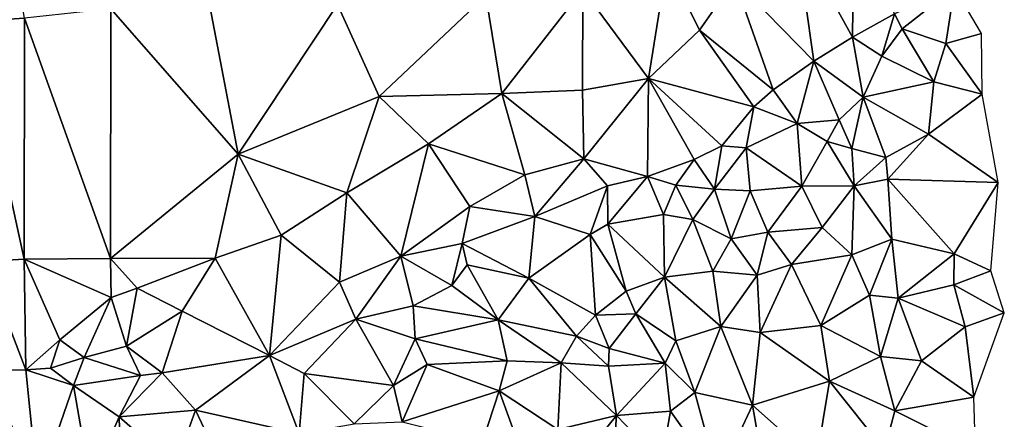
# Model space of a CAD drawing. Header units: feet. Extents: x 116535 to 120173, y 200032 to 203855.
# Tile 28 of 87: x 118375 to 118565, y 201592 to 201669. Entities that reach past the tile are written whole.
import ezdxf

# ---------------------------------------------------------------- set-up
doc = ezdxf.new("R2010")
doc.units = ezdxf.units.FT
doc.header["$MEASUREMENT"] = 0
doc.layers.add('V-TOPO-TINN-3DFC', color=3, linetype='Continuous')

msp = doc.modelspace()

# ---------------------------------------------------------------- linework, layer by layer
at = {"layer": 'V-TOPO-TINN-3DFC'}
for points in [[(118368.429671, 201713.43848, 571.526717), (118366.091619, 201668.534746, 571.436182), (118376.156873, 201669.191032, 568.982981)], [(118535.6758, 201665.52, 581.706), (118535.9728, 201687.7758, 560.899), (118524.7689, 201685.3276, 559.611)], [(118543.7834, 201670.0254, 581.457), (118535.9728, 201687.7758, 560.899), (118535.6758, 201665.52, 581.706)], [(118528.2642, 201660.8716, 582.149), (118524.7689, 201685.3276, 559.611), (118512.994, 201676.5319, 558.898)], [(118535.6758, 201665.52, 581.706), (118524.7689, 201685.3276, 559.611), (118528.2642, 201660.8716, 582.149)], [(118496.3816, 201657.5374, 558.966), (118499.9169, 201679.6321, 557.81), (118483.761806, 201674.655632, 557.091773)], [(118496.3816, 201657.5374, 558.966), (118506.2094, 201666.8651, 558.35), (118499.9169, 201679.6321, 557.81)], [(118506.2094, 201666.8651, 558.35), (118512.994, 201676.5319, 558.898), (118499.9169, 201679.6321, 557.81)], [(118520.4275, 201655.3652, 574.928), (118512.994, 201676.5319, 558.898), (118506.2094, 201666.8651, 558.35)], [(118528.2642, 201660.8716, 582.149), (118512.994, 201676.5319, 558.898), (118520.4275, 201655.3652, 574.928)], [(118468.1374, 201654.6771, 558.486), (118483.761806, 201674.655632, 557.091773), (118465.070996, 201673.505305, 557.453657)], [(118468.1374, 201654.6771, 558.486), (118483.6836, 201655.3102, 558.518), (118483.761806, 201674.655632, 557.091773)], [(118483.6836, 201655.3102, 558.518), (118496.3816, 201657.5374, 558.966), (118483.761806, 201674.655632, 557.091773)], [(118545.2465, 201667.0821, 583.333), (118555.3683, 201675.0808, 584.404), (118543.7834, 201670.0254, 581.457)], [(118553.6652, 201664.2499, 586.588), (118555.3683, 201675.0808, 584.404), (118545.2465, 201667.0821, 583.333)], [(118560.5938, 201666.2171, 588.234), (118555.3683, 201675.0808, 584.404), (118553.6652, 201664.2499, 586.588)], [(118436.48896, 201671.81846, 558.529735), (118444.467678, 201654.051068, 558.139108), (118465.070996, 201673.505305, 557.453657)], [(118468.1374, 201654.6771, 558.486), (118465.070996, 201673.505305, 557.453657), (118444.467678, 201654.051068, 558.139108)], [(118376.156873, 201669.191032, 568.982981), (118392.748175, 201622.910026, 559.556662), (118392.791576, 201670.951274, 559.192292)], [(118392.791576, 201670.951274, 559.192292), (118392.748175, 201622.910026, 559.556662), (118417.332684, 201642.954631, 558.609192)], [(118392.791576, 201670.951274, 559.192292), (118417.332684, 201642.954631, 558.609192), (118411.878072, 201671.482879, 558.803758)], [(118411.878072, 201671.482879, 558.803758), (118417.332684, 201642.954631, 558.609192), (118436.48896, 201671.81846, 558.529735)], [(118436.48896, 201671.81846, 558.529735), (118417.332684, 201642.954631, 558.609192), (118444.467678, 201654.051068, 558.139108)], [(118376.073, 201622.7256, 569.643), (118376.156873, 201669.191032, 568.982981), (118366.091619, 201668.534746, 571.436182)], [(118368.3874, 201622.2946, 571.19), (118376.073, 201622.7256, 569.643), (118366.091619, 201668.534746, 571.436182)], [(118376.073, 201622.7256, 569.643), (118392.748175, 201622.910026, 559.556662), (118376.156873, 201669.191032, 568.982981)], [(118543.7834, 201670.0254, 581.457), (118535.6758, 201665.52, 581.706), (118541.3662, 201661.8347, 585.982)], [(118545.2465, 201667.0821, 583.333), (118543.7834, 201670.0254, 581.457), (118541.3662, 201661.8347, 585.982)], [(118516.6762, 201652.0749, 572.46), (118506.2094, 201666.8651, 558.35), (118496.3816, 201657.5374, 558.966)], [(118520.4275, 201655.3652, 574.928), (118506.2094, 201666.8651, 558.35), (118516.6762, 201652.0749, 572.46)], [(118551.397, 201656.9043, 593.058), (118545.2465, 201667.0821, 583.333), (118541.3662, 201661.8347, 585.982)], [(118551.397, 201656.9043, 593.058), (118553.6652, 201664.2499, 586.588), (118545.2465, 201667.0821, 583.333)], [(118535.6758, 201665.52, 581.706), (118528.2642, 201660.8716, 582.149), (118537.7509, 201653.9581, 588.44)], [(118535.6758, 201665.52, 581.706), (118537.7509, 201653.9581, 588.44), (118541.3662, 201661.8347, 585.982)], [(118560.6748, 201654.5581, 596.44), (118560.5938, 201666.2171, 588.234), (118553.6652, 201664.2499, 586.588)], [(118560.6748, 201654.5581, 596.44), (118553.6652, 201664.2499, 586.588), (118551.397, 201656.9043, 593.058)], [(118528.2642, 201660.8716, 582.149), (118520.4275, 201655.3652, 574.928), (118525.0149, 201648.8507, 579.421)], [(118528.2642, 201660.8716, 582.149), (118525.0149, 201648.8507, 579.421), (118533.1156, 201649.5637, 587.438)], [(118528.2642, 201660.8716, 582.149), (118533.1156, 201649.5637, 587.438), (118537.7509, 201653.9581, 588.44)], [(118551.397, 201656.9043, 593.058), (118541.3662, 201661.8347, 585.982), (118537.7509, 201653.9581, 588.44)], [(118483.9596, 201642.0821, 576.377), (118496.3816, 201657.5374, 558.966), (118483.6836, 201655.3102, 558.518)], [(118496.2296, 201638.6529, 588.132), (118496.3816, 201657.5374, 558.966), (118483.9596, 201642.0821, 576.377)], [(118496.2296, 201638.6529, 588.132), (118505.1683, 201641.9731, 581.349), (118496.3816, 201657.5374, 558.966)], [(118516.6762, 201652.0749, 572.46), (118496.3816, 201657.5374, 558.966), (118510.4948, 201644.5653, 581.047)], [(118510.4948, 201644.5653, 581.047), (118496.3816, 201657.5374, 558.966), (118505.1683, 201641.9731, 581.349)], [(118550.3549, 201646.8515, 595.996), (118551.397, 201656.9043, 593.058), (118537.7509, 201653.9581, 588.44)], [(118560.6748, 201654.5581, 596.44), (118551.397, 201656.9043, 593.058), (118550.3549, 201646.8515, 595.996)], [(118483.9596, 201642.0821, 576.377), (118483.6836, 201655.3102, 558.518), (118468.1374, 201654.6771, 558.486)], [(118525.0149, 201648.8507, 579.421), (118520.4275, 201655.3652, 574.928), (118516.6762, 201652.0749, 572.46)], [(118438.281, 201635.5116, 559.437), (118444.467678, 201654.051068, 558.139108), (118417.332684, 201642.954631, 558.609192)], [(118438.281, 201635.5116, 559.437), (118454.0072, 201644.9384, 558.451), (118444.467678, 201654.051068, 558.139108)], [(118454.0072, 201644.9384, 558.451), (118468.1374, 201654.6771, 558.486), (118444.467678, 201654.051068, 558.139108)], [(118472.5927, 201638.9659, 573.516), (118468.1374, 201654.6771, 558.486), (118454.0072, 201644.9384, 558.451)], [(118472.5927, 201638.9659, 573.516), (118483.9596, 201642.0821, 576.377), (118468.1374, 201654.6771, 558.486)], [(118537.7509, 201653.9581, 588.44), (118533.1156, 201649.5637, 587.438), (118535.5978, 201644.0683, 590.148)], [(118537.7509, 201653.9581, 588.44), (118535.5978, 201644.0683, 590.148), (118542.1453, 201642.3011, 592.715)], [(118550.3549, 201646.8515, 595.996), (118537.7509, 201653.9581, 588.44), (118542.1453, 201642.3011, 592.715)], [(118563.791, 201637.4988, 601.8), (118560.6748, 201654.5581, 596.44), (118550.3549, 201646.8515, 595.996)], [(118516.6762, 201652.0749, 572.46), (118510.4948, 201644.5653, 581.047), (118515.1911, 201644.1913, 580.427)], [(118525.0149, 201648.8507, 579.421), (118516.6762, 201652.0749, 572.46), (118515.1911, 201644.1913, 580.427)], [(118533.1156, 201649.5637, 587.438), (118525.0149, 201648.8507, 579.421), (118530.8444, 201645.3954, 586.017)], [(118533.1156, 201649.5637, 587.438), (118530.8444, 201645.3954, 586.017), (118535.5978, 201644.0683, 590.148)], [(118525.932, 201636.8327, 592.452), (118525.0149, 201648.8507, 579.421), (118515.1911, 201644.1913, 580.427)], [(118525.932, 201636.8327, 592.452), (118530.8444, 201645.3954, 586.017), (118525.0149, 201648.8507, 579.421)], [(118550.3549, 201646.8515, 595.996), (118542.1453, 201642.3011, 592.715), (118542.5143, 201638.1278, 598.338)], [(118563.791, 201637.4988, 601.8), (118550.3549, 201646.8515, 595.996), (118542.5143, 201638.1278, 598.338)], [(118448.6938, 201623.3186, 573.811), (118454.0072, 201644.9384, 558.451), (118438.281, 201635.5116, 559.437)], [(118448.6938, 201623.3186, 573.811), (118461.9399, 201632.8904, 572.878), (118454.0072, 201644.9384, 558.451)], [(118461.9399, 201632.8904, 572.878), (118472.5927, 201638.9659, 573.516), (118454.0072, 201644.9384, 558.451)], [(118510.4948, 201644.5653, 581.047), (118505.1683, 201641.9731, 581.349), (118509.1096, 201636.2217, 586.483)], [(118515.1911, 201644.1913, 580.427), (118510.4948, 201644.5653, 581.047), (118509.1096, 201636.2217, 586.483)], [(118515.1911, 201644.1913, 580.427), (118509.1096, 201636.2217, 586.483), (118515.9582, 201635.8896, 587.108)], [(118525.932, 201636.8327, 592.452), (118515.1911, 201644.1913, 580.427), (118515.9582, 201635.8896, 587.108)], [(118536.0418, 201636.8677, 596.143), (118530.8444, 201645.3954, 586.017), (118525.932, 201636.8327, 592.452)], [(118535.5978, 201644.0683, 590.148), (118530.8444, 201645.3954, 586.017), (118536.0418, 201636.8677, 596.143)], [(118535.5978, 201644.0683, 590.148), (118536.0418, 201636.8677, 596.143), (118542.1453, 201642.3011, 592.715)], [(118412.857, 201622.9786, 559.164), (118417.332684, 201642.954631, 558.609192), (118392.748175, 201622.910026, 559.556662)], [(118412.857, 201622.9786, 559.164), (118425.627, 201627.4, 559.406), (118417.332684, 201642.954631, 558.609192)], [(118425.627, 201627.4, 559.406), (118438.281, 201635.5116, 559.437), (118417.332684, 201642.954631, 558.609192)], [(118474.4629, 201630.9772, 577.826), (118483.9596, 201642.0821, 576.377), (118472.5927, 201638.9659, 573.516)], [(118474.4629, 201630.9772, 577.826), (118488.503, 201636.8927, 583.212), (118483.9596, 201642.0821, 576.377)], [(118496.2296, 201638.6529, 588.132), (118483.9596, 201642.0821, 576.377), (118488.503, 201636.8927, 583.212)], [(118496.2296, 201638.6529, 588.132), (118501.6801, 201637.0097, 591.849), (118505.1683, 201641.9731, 581.349)], [(118501.6801, 201637.0097, 591.849), (118509.1096, 201636.2217, 586.483), (118505.1683, 201641.9731, 581.349)], [(118542.1453, 201642.3011, 592.715), (118536.0418, 201636.8677, 596.143), (118542.5143, 201638.1278, 598.338)], [(118474.4629, 201630.9772, 577.826), (118472.5927, 201638.9659, 573.516), (118461.9399, 201632.8904, 572.878)], [(118496.2296, 201638.6529, 588.132), (118488.503, 201636.8927, 583.212), (118488.534, 201629.5011, 584.764)], [(118499.2599, 201631.3373, 592.84), (118496.2296, 201638.6529, 588.132), (118488.534, 201629.5011, 584.764)], [(118499.2599, 201631.3373, 592.84), (118501.6801, 201637.0097, 591.849), (118496.2296, 201638.6529, 588.132)], [(118543.3094, 201626.5869, 600.537), (118542.5143, 201638.1278, 598.338), (118536.0418, 201636.8677, 596.143)], [(118543.3094, 201626.5869, 600.537), (118555.2903, 201623.7527, 604.079), (118542.5143, 201638.1278, 598.338)], [(118555.2903, 201623.7527, 604.079), (118563.791, 201637.4988, 601.8), (118542.5143, 201638.1278, 598.338)], [(118485.1737, 201627.489, 583.357), (118488.503, 201636.8927, 583.212), (118474.4629, 201630.9772, 577.826)], [(118485.1737, 201627.489, 583.357), (118488.534, 201629.5011, 584.764), (118488.503, 201636.8927, 583.212)], [(118499.2599, 201631.3373, 592.84), (118504.9633, 201630.3892, 595.148), (118501.6801, 201637.0097, 591.849)], [(118501.6801, 201637.0097, 591.849), (118504.9633, 201630.3892, 595.148), (118509.1096, 201636.2217, 586.483)], [(118504.9633, 201630.3892, 595.148), (118512.2949, 201626.6789, 590.008), (118509.1096, 201636.2217, 586.483)], [(118509.1096, 201636.2217, 586.483), (118512.2949, 201626.6789, 590.008), (118515.9582, 201635.8896, 587.108)], [(118525.932, 201636.8327, 592.452), (118515.9582, 201635.8896, 587.108), (118519.4005, 201627.968, 591.498)], [(118525.932, 201636.8327, 592.452), (118519.4005, 201627.968, 591.498), (118529.8673, 201628.8751, 595.917)], [(118536.0418, 201636.8677, 596.143), (118525.932, 201636.8327, 592.452), (118529.8673, 201628.8751, 595.917)], [(118535.5908, 201623.5827, 600.142), (118536.0418, 201636.8677, 596.143), (118529.8673, 201628.8751, 595.917)], [(118535.5908, 201623.5827, 600.142), (118543.3094, 201626.5869, 600.537), (118536.0418, 201636.8677, 596.143)], [(118555.2903, 201623.7527, 604.079), (118562.3769, 201620.4844, 604.986), (118563.791, 201637.4988, 601.8)], [(118436.8349, 201618.3152, 571.405), (118438.281, 201635.5116, 559.437), (118425.627, 201627.4, 559.406)], [(118436.8349, 201618.3152, 571.405), (118448.6938, 201623.3186, 573.811), (118438.281, 201635.5116, 559.437)], [(118515.9582, 201635.8896, 587.108), (118512.2949, 201626.6789, 590.008), (118519.4005, 201627.968, 591.498)], [(118448.6938, 201623.3186, 573.811), (118460.4798, 201625.7758, 574.275), (118461.9399, 201632.8904, 572.878)], [(118474.4629, 201630.9772, 577.826), (118461.9399, 201632.8904, 572.878), (118460.4798, 201625.7758, 574.275)], [(118473.3088, 201619.0913, 587.993), (118474.4629, 201630.9772, 577.826), (118460.4798, 201625.7758, 574.275)], [(118473.3088, 201619.0913, 587.993), (118485.1737, 201627.489, 583.357), (118474.4629, 201630.9772, 577.826)], [(118499.4709, 201619.2963, 594.346), (118499.2599, 201631.3373, 592.84), (118488.534, 201629.5011, 584.764)], [(118499.4709, 201619.2963, 594.346), (118504.9633, 201630.3892, 595.148), (118499.2599, 201631.3373, 592.84)], [(118499.4709, 201619.2963, 594.346), (118508.7926, 201620.4284, 596.032), (118504.9633, 201630.3892, 595.148)], [(118504.9633, 201630.3892, 595.148), (118508.7926, 201620.4284, 596.032), (118512.2949, 201626.6789, 590.008)], [(118492.1033, 201616.5811, 591.884), (118488.534, 201629.5011, 584.764), (118485.1737, 201627.489, 583.357)], [(118499.4709, 201619.2963, 594.346), (118488.534, 201629.5011, 584.764), (118492.1033, 201616.5811, 591.884)], [(118519.4005, 201627.968, 591.498), (118523.9208, 201621.7035, 592.999), (118529.8673, 201628.8751, 595.917)], [(118535.5908, 201623.5827, 600.142), (118529.8673, 201628.8751, 595.917), (118523.9208, 201621.7035, 592.999)], [(118423.3708, 201604.2181, 572.019), (118425.627, 201627.4, 559.406), (118412.857, 201622.9786, 559.164)], [(118423.3708, 201604.2181, 572.019), (118436.8349, 201618.3152, 571.405), (118425.627, 201627.4, 559.406)], [(118473.3088, 201619.0913, 587.993), (118486.1918, 201611.9517, 593.683), (118485.1737, 201627.489, 583.357)], [(118486.1918, 201611.9517, 593.683), (118492.1033, 201616.5811, 591.884), (118485.1737, 201627.489, 583.357)], [(118508.7926, 201620.4284, 596.032), (118517.3593, 201619.6993, 592.905), (118512.2949, 201626.6789, 590.008)], [(118519.4005, 201627.968, 591.498), (118512.2949, 201626.6789, 590.008), (118517.3593, 201619.6993, 592.905)], [(118519.4005, 201627.968, 591.498), (118517.3593, 201619.6993, 592.905), (118523.9208, 201621.7035, 592.999)], [(118539.014, 201615.846, 603.454), (118543.3094, 201626.5869, 600.537), (118535.5908, 201623.5827, 600.142)], [(118544.4755, 201615.243, 605.95), (118543.3094, 201626.5869, 600.537), (118539.014, 201615.846, 603.454)], [(118544.4755, 201615.243, 605.95), (118555.2903, 201623.7527, 604.079), (118543.3094, 201626.5869, 600.537)], [(118448.6938, 201623.3186, 573.811), (118458.5216, 201617.6612, 581.719), (118460.4798, 201625.7758, 574.275)], [(118458.5216, 201617.6612, 581.719), (118461.4548, 201621.6735, 583.354), (118460.4798, 201625.7758, 574.275)], [(118461.4548, 201621.6735, 583.354), (118473.3088, 201619.0913, 587.993), (118460.4798, 201625.7758, 574.275)], [(118376.4071, 201601.4349, 569.564), (118376.073, 201622.7256, 569.643), (118368.3874, 201622.2946, 571.19)], [(118376.073, 201622.7256, 569.643), (118392.8364, 201615.35, 559.656), (118392.748175, 201622.910026, 559.556662)], [(118376.4071, 201601.4349, 569.564), (118382.9506, 201607.2174, 565.199), (118376.073, 201622.7256, 569.643)], [(118376.073, 201622.7256, 569.643), (118382.9506, 201607.2174, 565.199), (118392.8364, 201615.35, 559.656)], [(118412.857, 201622.9786, 559.164), (118392.748175, 201622.910026, 559.556662), (118397.86101, 201617.189714, 558.406005)], [(118392.8364, 201615.35, 559.656), (118397.86101, 201617.189714, 558.406005), (118392.748175, 201622.910026, 559.556662)], [(118406.5565, 201612.7628, 559.517), (118412.857, 201622.9786, 559.164), (118397.86101, 201617.189714, 558.406005)], [(118423.3708, 201604.2181, 572.019), (118412.857, 201622.9786, 559.164), (118406.5565, 201612.7628, 559.517)], [(118436.8349, 201618.3152, 571.405), (118440.0141, 201611.1987, 579.157), (118448.6938, 201623.3186, 573.811)], [(118448.6938, 201623.3186, 573.811), (118440.0141, 201611.1987, 579.157), (118451.066, 201613.7789, 582.296)], [(118448.6938, 201623.3186, 573.811), (118451.066, 201613.7789, 582.296), (118458.5216, 201617.6612, 581.719)], [(118535.5908, 201623.5827, 600.142), (118523.9208, 201621.7035, 592.999), (118529.6143, 201610.0006, 603.702)], [(118539.014, 201615.846, 603.454), (118535.5908, 201623.5827, 600.142), (118529.6143, 201610.0006, 603.702)], [(118555.2093, 201617.7972, 608.054), (118555.2903, 201623.7527, 604.079), (118544.4755, 201615.243, 605.95)], [(118555.2093, 201617.7972, 608.054), (118562.3769, 201620.4844, 604.986), (118555.2903, 201623.7527, 604.079)], [(118376.4071, 201601.4349, 569.564), (118368.3874, 201622.2946, 571.19), (118369.1905, 201601.3279, 571.15)], [(118458.5216, 201617.6612, 581.719), (118467.4343, 201611.0797, 588.471), (118461.4548, 201621.6735, 583.354)], [(118461.4548, 201621.6735, 583.354), (118467.4343, 201611.0797, 588.471), (118473.3088, 201619.0913, 587.993)], [(118517.3593, 201619.6993, 592.905), (118517.9353, 201608.6495, 602.849), (118523.9208, 201621.7035, 592.999)], [(118523.9208, 201621.7035, 592.999), (118517.9353, 201608.6495, 602.849), (118529.6143, 201610.0006, 603.702)], [(118473.3088, 201619.0913, 587.993), (118467.4343, 201611.0797, 588.471), (118482.5045, 201607.8984, 598.43)], [(118473.3088, 201619.0913, 587.993), (118482.5045, 201607.8984, 598.43), (118486.1918, 201611.9517, 593.683)], [(118493.9834, 201612.2227, 595.627), (118499.4709, 201619.2963, 594.346), (118492.1033, 201616.5811, 591.884)], [(118493.9834, 201612.2227, 595.627), (118501.6701, 201607.0453, 603.1), (118499.4709, 201619.2963, 594.346)], [(118499.4709, 201619.2963, 594.346), (118510.3227, 201609.8036, 603.032), (118508.7926, 201620.4284, 596.032)], [(118499.4709, 201619.2963, 594.346), (118501.6701, 201607.0453, 603.1), (118510.3227, 201609.8036, 603.032)], [(118508.7926, 201620.4284, 596.032), (118510.3227, 201609.8036, 603.032), (118517.3593, 201619.6993, 592.905)], [(118517.3593, 201619.6993, 592.905), (118510.3227, 201609.8036, 603.032), (118517.9353, 201608.6495, 602.849)], [(118564.9611, 201612.4278, 609.647), (118562.3769, 201620.4844, 604.986), (118555.2093, 201617.7972, 608.054)], [(118395.7936, 201606.0163, 565.815), (118397.86101, 201617.189714, 558.406005), (118392.8364, 201615.35, 559.656)], [(118395.7936, 201606.0163, 565.815), (118406.5565, 201612.7628, 559.517), (118397.86101, 201617.189714, 558.406005)], [(118423.3708, 201604.2181, 572.019), (118440.0141, 201611.1987, 579.157), (118436.8349, 201618.3152, 571.405)], [(118451.066, 201613.7789, 582.296), (118467.4343, 201611.0797, 588.471), (118458.5216, 201617.6612, 581.719)], [(118555.2093, 201617.7972, 608.054), (118544.4755, 201615.243, 605.95), (118557.4405, 201609.7536, 609.918)], [(118564.9611, 201612.4278, 609.647), (118555.2093, 201617.7972, 608.054), (118557.4405, 201609.7536, 609.918)], [(118387.645, 201603.8011, 566.53), (118392.8364, 201615.35, 559.656), (118382.9506, 201607.2174, 565.199)], [(118395.7936, 201606.0163, 565.815), (118392.8364, 201615.35, 559.656), (118387.645, 201603.8011, 566.53)], [(118486.1918, 201611.9517, 593.683), (118493.9834, 201612.2227, 595.627), (118492.1033, 201616.5811, 591.884)], [(118541.1282, 201603.9911, 604.048), (118539.014, 201615.846, 603.454), (118529.6143, 201610.0006, 603.702)], [(118544.4755, 201615.243, 605.95), (118539.014, 201615.846, 603.454), (118541.1282, 201603.9911, 604.048)], [(118544.4755, 201615.243, 605.95), (118541.1282, 201603.9911, 604.048), (118549.0078, 201603.175, 608.842)], [(118544.4755, 201615.243, 605.95), (118549.0078, 201603.175, 608.842), (118557.4405, 201609.7536, 609.918)], [(118451.431, 201607.4294, 586.877), (118451.066, 201613.7789, 582.296), (118440.0141, 201611.1987, 579.157)], [(118451.066, 201613.7789, 582.296), (118451.431, 201607.4294, 586.877), (118467.4343, 201611.0797, 588.471)], [(118395.7936, 201606.0163, 565.815), (118402.6682, 201600.8778, 564.958), (118406.5565, 201612.7628, 559.517)], [(118423.3708, 201604.2181, 572.019), (118406.5565, 201612.7628, 559.517), (118402.6682, 201600.8778, 564.958)], [(118486.1918, 201611.9517, 593.683), (118482.5045, 201607.8984, 598.43), (118488.827, 201605.5762, 597.346)], [(118486.1918, 201611.9517, 593.683), (118488.827, 201605.5762, 597.346), (118493.9834, 201612.2227, 595.627)], [(118493.9834, 201612.2227, 595.627), (118488.827, 201605.5762, 597.346), (118499.6039, 201602.709, 603.976)], [(118493.9834, 201612.2227, 595.627), (118499.6039, 201602.709, 603.976), (118501.6701, 201607.0453, 603.1)], [(118564.9611, 201612.4278, 609.647), (118557.4405, 201609.7536, 609.918), (118559.0606, 201596.1895, 611.749)], [(118423.3708, 201604.2181, 572.019), (118430.0363, 201600.7688, 583.495), (118440.0141, 201611.1987, 579.157)], [(118440.0141, 201611.1987, 579.157), (118430.0363, 201600.7688, 583.495), (118447.2857, 201598.4106, 595.805)], [(118451.431, 201607.4294, 586.877), (118440.0141, 201611.1987, 579.157), (118447.2857, 201598.4106, 595.805)], [(118469.1385, 201603.185, 594.505), (118467.4343, 201611.0797, 588.471), (118451.431, 201607.4294, 586.877)], [(118482.5045, 201607.8984, 598.43), (118467.4343, 201611.0797, 588.471), (118479.5713, 201602.786, 599.164)], [(118479.5713, 201602.786, 599.164), (118467.4343, 201611.0797, 588.471), (118469.1385, 201603.185, 594.505)], [(118510.3227, 201609.8036, 603.032), (118501.6701, 201607.0453, 603.1), (118505.3363, 201597.0915, 603.816)], [(118510.3227, 201609.8036, 603.032), (118505.3363, 201597.0915, 603.816), (118516.4522, 201594.6503, 604.356)], [(118517.9353, 201608.6495, 602.849), (118510.3227, 201609.8036, 603.032), (118516.4522, 201594.6503, 604.356)], [(118529.6143, 201610.0006, 603.702), (118517.9353, 201608.6495, 602.849), (118531.2814, 201599.2497, 604.254)], [(118541.1282, 201603.9911, 604.048), (118529.6143, 201610.0006, 603.702), (118531.2814, 201599.2497, 604.254)], [(118549.0078, 201603.175, 608.842), (118559.0606, 201596.1895, 611.749), (118557.4405, 201609.7536, 609.918)], [(118488.703, 201602.1529, 602.087), (118482.5045, 201607.8984, 598.43), (118479.5713, 201602.786, 599.164)], [(118488.827, 201605.5762, 597.346), (118482.5045, 201607.8984, 598.43), (118488.703, 201602.1529, 602.087)], [(118517.9353, 201608.6495, 602.849), (118516.4522, 201594.6503, 604.356), (118531.2814, 201599.2497, 604.254)], [(118381.1454, 201601.7759, 567.806), (118382.9506, 201607.2174, 565.199), (118376.4071, 201601.4349, 569.564)], [(118387.645, 201603.8011, 566.53), (118382.9506, 201607.2174, 565.199), (118381.1454, 201601.7759, 567.806)], [(118398.4778, 201600.3508, 566.753), (118395.7936, 201606.0163, 565.815), (118387.645, 201603.8011, 566.53)], [(118398.4778, 201600.3508, 566.753), (118402.6682, 201600.8778, 564.958), (118395.7936, 201606.0163, 565.815)], [(118451.431, 201607.4294, 586.877), (118447.2857, 201598.4106, 595.805), (118453.7522, 201602.443, 594.314)], [(118469.1385, 201603.185, 594.505), (118451.431, 201607.4294, 586.877), (118453.7522, 201602.443, 594.314)], [(118499.6039, 201602.709, 603.976), (118488.827, 201605.5762, 597.346), (118488.703, 201602.1529, 602.087)], [(118501.6701, 201607.0453, 603.1), (118499.6039, 201602.709, 603.976), (118505.3363, 201597.0915, 603.816)], [(118387.645, 201603.8011, 566.53), (118381.1454, 201601.7759, 567.806), (118385.6148, 201598.4206, 566.796)], [(118398.4778, 201600.3508, 566.753), (118387.645, 201603.8011, 566.53), (118385.6148, 201598.4206, 566.796)], [(118409.0677, 201593.6993, 572.876), (118423.3708, 201604.2181, 572.019), (118402.6682, 201600.8778, 564.958)], [(118409.0677, 201593.6993, 572.876), (118429.0693, 201589.1939, 588.414), (118423.3708, 201604.2181, 572.019)], [(118423.3708, 201604.2181, 572.019), (118429.0693, 201589.1939, 588.414), (118430.0363, 201600.7688, 583.495)], [(118543.8344, 201593.5503, 607.921), (118541.1282, 201603.9911, 604.048), (118531.2814, 201599.2497, 604.254)], [(118549.0078, 201603.175, 608.842), (118541.1282, 201603.9911, 604.048), (118543.8344, 201593.5503, 607.921)], [(118381.1454, 201601.7759, 567.806), (118376.4071, 201601.4349, 569.564), (118385.6148, 201598.4206, 566.796)], [(118447.2857, 201598.4106, 595.805), (118448.8968, 201591.4471, 598.369), (118453.7522, 201602.443, 594.314)], [(118467.5883, 201597.3726, 602.291), (118453.7522, 201602.443, 594.314), (118448.8968, 201591.4471, 598.369)], [(118469.1385, 201603.185, 594.505), (118453.7522, 201602.443, 594.314), (118467.5883, 201597.3726, 602.291)], [(118479.5713, 201602.786, 599.164), (118469.1385, 201603.185, 594.505), (118467.5883, 201597.3726, 602.291)], [(118479.5713, 201602.786, 599.164), (118467.5883, 201597.3726, 602.291), (118478.9382, 201589.942, 608.42)], [(118479.5713, 201602.786, 599.164), (118478.9382, 201589.942, 608.42), (118490.2221, 201592.6432, 607.769)], [(118488.703, 201602.1529, 602.087), (118479.5713, 201602.786, 599.164), (118490.2221, 201592.6432, 607.769)], [(118499.6039, 201602.709, 603.976), (118488.703, 201602.1529, 602.087), (118490.2221, 201592.6432, 607.769)], [(118499.6039, 201602.709, 603.976), (118490.2221, 201592.6432, 607.769), (118500.631, 201593.4903, 609.083)], [(118499.6039, 201602.709, 603.976), (118500.631, 201593.4903, 609.083), (118505.3363, 201597.0915, 603.816)], [(118549.0078, 201603.175, 608.842), (118543.8344, 201593.5503, 607.921), (118559.0606, 201596.1895, 611.749)], [(118366.340275, 201577.822651, 572.026041), (118378.7312, 201578.5441, 569.541), (118369.1905, 201601.3279, 571.15)], [(118378.7312, 201578.5441, 569.541), (118376.4071, 201601.4349, 569.564), (118369.1905, 201601.3279, 571.15)], [(118385.6148, 201598.4206, 566.796), (118376.4071, 201601.4349, 569.564), (118378.7312, 201578.5441, 569.541)], [(118394.3675, 201592.4022, 567.097), (118398.4778, 201600.3508, 566.753), (118385.6148, 201598.4206, 566.796)], [(118394.3675, 201592.4022, 567.097), (118402.6682, 201600.8778, 564.958), (118398.4778, 201600.3508, 566.753)], [(118394.3675, 201592.4022, 567.097), (118409.0677, 201593.6993, 572.876), (118402.6682, 201600.8778, 564.958)], [(118430.0363, 201600.7688, 583.495), (118429.0693, 201589.1939, 588.414), (118439.6831, 201591.0391, 594.592)], [(118430.0363, 201600.7688, 583.495), (118439.6831, 201591.0391, 594.592), (118447.2857, 201598.4106, 595.805)], [(118385.6148, 201598.4206, 566.796), (118378.7312, 201578.5441, 569.541), (118388.8651, 201579.6051, 568.54)], [(118388.8651, 201579.6051, 568.54), (118394.3675, 201592.4022, 567.097), (118385.6148, 201598.4206, 566.796)], [(118439.6831, 201591.0391, 594.592), (118448.8968, 201591.4471, 598.369), (118447.2857, 201598.4106, 595.805)], [(118516.4522, 201594.6503, 604.356), (118528.7322, 201583.7015, 609.774), (118531.2814, 201599.2497, 604.254)], [(118541.8973, 201585.9737, 609.405), (118531.2814, 201599.2497, 604.254), (118528.7322, 201583.7015, 609.774)], [(118543.8344, 201593.5503, 607.921), (118531.2814, 201599.2497, 604.254), (118541.8973, 201585.9737, 609.405)], [(118467.5883, 201597.3726, 602.291), (118448.8968, 201591.4471, 598.369), (118464.4361, 201587.5658, 603.127)], [(118467.5883, 201597.3726, 602.291), (118464.4361, 201587.5658, 603.127), (118472.6637, 201583.4765, 607.913)], [(118478.9382, 201589.942, 608.42), (118467.5883, 201597.3726, 602.291), (118472.6637, 201583.4765, 607.913)], [(118505.3363, 201597.0915, 603.816), (118500.631, 201593.4903, 609.083), (118509.8387, 201580.5022, 608.333)], [(118505.3363, 201597.0915, 603.816), (118509.8387, 201580.5022, 608.333), (118516.4522, 201594.6503, 604.356)], [(118543.8344, 201593.5503, 607.921), (118559.4137, 201585.7906, 611.811), (118559.0606, 201596.1895, 611.749)], [(118516.4522, 201594.6503, 604.356), (118509.8387, 201580.5022, 608.333), (118518.7774, 201581.4323, 609.029)], [(118516.4522, 201594.6503, 604.356), (118518.7774, 201581.4323, 609.029), (118528.7322, 201583.7015, 609.774)], [(118388.8651, 201579.6051, 568.54), (118394.8505, 201576.1429, 571.093), (118394.3675, 201592.4022, 567.097)], [(118394.3675, 201592.4022, 567.097), (118405.2344, 201582.9214, 574.278), (118409.0677, 201593.6993, 572.876)], [(118394.3675, 201592.4022, 567.097), (118394.8505, 201576.1429, 571.093), (118405.2344, 201582.9214, 574.278)], [(118405.2344, 201582.9214, 574.278), (118415.9102, 201579.3041, 580.017), (118409.0677, 201593.6993, 572.876)], [(118409.0677, 201593.6993, 572.876), (118415.9102, 201579.3041, 580.017), (118429.0693, 201589.1939, 588.414)], [(118478.9382, 201589.942, 608.42), (118484.0856, 201585.0336, 610.084), (118490.2221, 201592.6432, 607.769)], [(118490.2221, 201592.6432, 607.769), (118484.0856, 201585.0336, 610.084), (118489.4571, 201582.0393, 609.971)], [(118498.9288, 201583.6825, 611.748), (118490.2221, 201592.6432, 607.769), (118489.4571, 201582.0393, 609.971)], [(118498.9288, 201583.6825, 611.748), (118500.631, 201593.4903, 609.083), (118490.2221, 201592.6432, 607.769)], [(118509.8387, 201580.5022, 608.333), (118500.631, 201593.4903, 609.083), (118498.9288, 201583.6825, 611.748)], [(118543.8344, 201593.5503, 607.921), (118541.8973, 201585.9737, 609.405), (118559.4137, 201585.7906, 611.811)]]:
    msp.add_3dface(points, dxfattribs=at)

doc.saveas('drawing.dxf')
